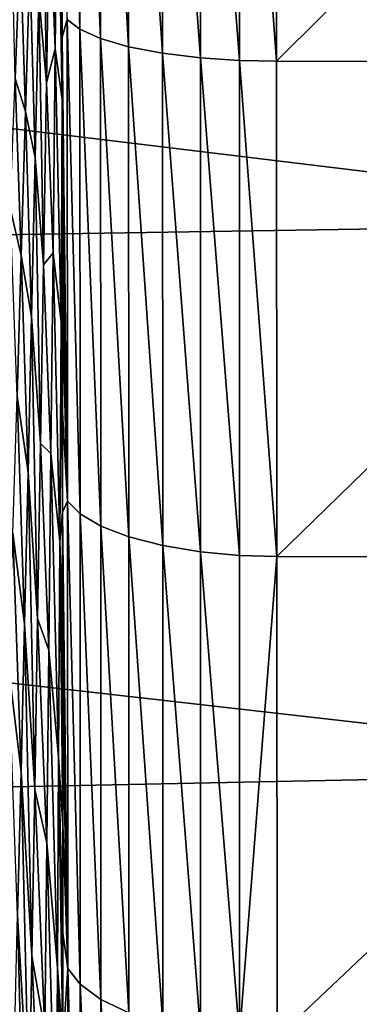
# Model space of a CAD drawing. Header units: metres. Extents: x -150 to 146, y -127 to 82.
# Tile 231 of 256: x 141.18 to 142.29, y -8.09 to -4.88. Entities that reach past the tile are written whole.
import ezdxf

# ---------------------------------------------------------------- set-up
doc = ezdxf.new("R2010")
doc.units = ezdxf.units.M
doc.layers.add('solid_ELLA_AP_WANNE_SW0001', color=7, linetype='CONTINUOUS')

msp = doc.modelspace()

# ---------------------------------------------------------------- linework, layer by layer
at = {"layer": 'solid_ELLA_AP_WANNE_SW0001'}
for points in [[(141.336075, -3.270245, -78.67881), (141.377609, -3.291342, -78.802818), (141.378372, -4.907186, -78.455215)], [(141.337082, -4.875668, -78.333359), (141.336075, -3.270245, -78.67881), (141.378372, -4.907186, -78.455215)], [(141.377609, -3.291342, -78.802818), (141.445099, -3.311448, -78.92115), (141.445633, -4.937254, -78.571556)], [(141.378372, -4.907186, -78.455215), (141.377609, -3.291342, -78.802818), (141.445633, -4.937254, -78.571556)], [(141.445099, -3.311448, -78.92115), (141.536819, -3.329245, -79.02607), (141.537125, -4.963905, -78.674767)], [(141.445633, -4.937254, -78.571556), (141.445099, -3.311448, -78.92115), (141.537125, -4.963905, -78.674767)], [(141.536819, -3.329245, -79.02607), (141.647934, -3.343589, -79.110832), (141.648071, -4.985425, -78.758224)], [(141.537125, -4.963905, -78.674767), (141.536819, -3.329245, -79.02607), (141.648071, -4.985425, -78.758224)], [(141.647934, -3.343589, -79.110832), (141.771362, -3.353738, -79.171051), (141.771393, -5.000702, -78.817596)], [(141.648071, -4.985425, -78.758224), (141.647934, -3.343589, -79.110832), (141.771393, -5.000702, -78.817596)], [(141.771362, -3.353738, -79.171051), (141.899185, -3.359477, -79.205421), (141.899155, -5.009405, -78.851593)], [(141.771393, -5.000702, -78.817596), (141.771362, -3.353738, -79.171051), (141.899155, -5.009405, -78.851593)], [(141.899155, -5.009405, -78.851593), (141.899185, -3.359477, -79.205421), (142.019592, -5.011004, -78.862022)], [(141.899185, -3.359477, -79.205421), (142.018295, -3.35944, -79.215782), (142.019592, -5.011004, -78.862022)], [(143.681717, -3.360314, -79.215637), (142.019592, -5.011004, -78.862022), (142.018295, -3.35944, -79.215782)], [(143.681717, -3.360314, -79.215637), (143.68042, -5.012273, -78.861694), (142.019592, -5.011004, -78.862022)], [(143.680542, -5.537427, 22.323462), (143.680542, -3.711515, 22.698561), (129.853088, -3.858704, 22.674004)], [(143.680542, -5.537427, 22.323462), (129.853088, -3.858704, 22.674004), (129.853088, -5.753788, 22.268677)], [(141.244385, -4.797304, -76.450737), (141.256332, -4.25957, -76.900192), (141.268738, -5.081599, -76.922867)], [(141.256332, -4.25957, -76.900192), (141.278427, -4.477315, -77.34005), (141.268738, -5.081599, -76.922867)], [(141.278427, -4.477315, -77.34005), (141.304565, -4.295716, -77.990791), (141.297485, -4.971006, -77.635429)], [(141.297485, -4.971006, -77.635429), (141.304565, -4.295716, -77.990791), (141.320755, -5.13567, -78.135872)], [(141.304565, -4.295716, -77.990791), (141.320618, -4.932655, -78.19101), (141.320755, -5.13567, -78.135872)], [(141.304565, -4.295716, -77.990791), (141.320419, -4.645422, -78.264816), (141.320618, -4.932655, -78.19101)], [(141.152863, -4.463403, -74.487038), (141.182785, -4.635003, -75.094795), (141.166412, -5.06775, -74.534348)], [(141.268738, -5.081599, -76.922867), (141.278427, -4.477315, -77.34005), (141.297485, -4.971006, -77.635429)], [(141.166412, -5.06775, -74.534348), (141.182785, -4.635003, -75.094795), (141.201035, -5.175449, -75.295906)], [(141.182785, -4.635003, -75.094795), (141.215256, -4.69571, -75.814728), (141.201035, -5.175449, -75.295906)], [(141.337082, -4.875668, -78.333359), (141.320618, -4.932655, -78.19101), (141.320419, -4.645422, -78.264816)], [(141.201035, -5.175449, -75.295906), (141.215256, -4.69571, -75.814728), (141.232513, -5.325935, -75.977242)], [(141.215256, -4.69571, -75.814728), (141.244385, -4.797304, -76.450737), (141.232513, -5.325935, -75.977242)], [(141.232513, -5.325935, -75.977242), (141.244385, -4.797304, -76.450737), (141.259155, -5.675862, -76.478592)], [(141.244385, -4.797304, -76.450737), (141.268738, -5.081599, -76.922867), (141.259155, -5.675862, -76.478592)], [(141.337906, -6.446327, -77.854065), (141.320618, -4.932655, -78.19101), (141.337082, -4.875668, -78.333359)], [(141.337082, -4.875668, -78.333359), (141.378372, -4.907186, -78.455215), (141.378998, -6.488025, -77.9729)], [(141.337906, -6.446327, -77.854065), (141.337082, -4.875668, -78.333359), (141.378998, -6.488025, -77.9729)], [(141.378372, -4.907186, -78.455215), (141.445633, -4.937254, -78.571556), (141.446075, -6.52783, -78.086388)], [(141.378998, -6.488025, -77.9729), (141.378372, -4.907186, -78.455215), (141.446075, -6.52783, -78.086388)], [(141.337906, -6.446327, -77.854065), (141.320755, -5.13567, -78.135872), (141.320618, -4.932655, -78.19101)], [(141.445633, -4.937254, -78.571556), (141.537125, -4.963905, -78.674767), (141.537399, -6.563139, -78.187119)], [(141.446075, -6.52783, -78.086388), (141.445633, -4.937254, -78.571556), (141.537399, -6.563139, -78.187119)], [(141.268738, -5.081599, -76.922867), (141.297485, -4.971006, -77.635429), (141.290482, -5.636483, -77.250099)], [(141.290482, -5.636483, -77.250099), (141.297485, -4.971006, -77.635429), (141.316635, -5.862736, -77.80761)], [(141.297485, -4.971006, -77.635429), (141.320755, -5.13567, -78.135872), (141.316635, -5.862736, -77.80761)], [(141.537125, -4.963905, -78.674767), (141.648071, -4.985425, -78.758224), (141.648209, -6.591683, -78.268623)], [(141.537399, -6.563139, -78.187119), (141.537125, -4.963905, -78.674767), (141.648209, -6.591683, -78.268623)], [(141.648071, -4.985425, -78.758224), (141.771393, -5.000702, -78.817596), (141.771439, -6.611987, -78.326675)], [(141.648209, -6.591683, -78.268623), (141.648071, -4.985425, -78.758224), (141.771439, -6.611987, -78.326675)], [(141.771393, -5.000702, -78.817596), (141.899155, -5.009405, -78.851593), (141.899139, -6.623604, -78.360008)], [(141.771439, -6.611987, -78.326675), (141.771393, -5.000702, -78.817596), (141.899139, -6.623604, -78.360008)], [(141.899139, -6.623604, -78.360008), (141.899155, -5.009405, -78.851593), (142.020737, -6.627352, -78.369987)], [(141.899155, -5.009405, -78.851593), (142.019592, -5.011004, -78.862022), (142.020737, -6.627352, -78.369987)], [(143.68042, -5.012273, -78.861694), (142.020737, -6.627352, -78.369987), (142.019592, -5.011004, -78.862022)], [(143.68042, -5.012273, -78.861694), (143.679276, -6.629017, -78.369408), (142.020737, -6.627352, -78.369987)], [(141.150131, -5.490671, -73.953651), (141.166412, -5.06775, -74.534348), (141.186935, -5.645233, -74.75515)], [(141.166412, -5.06775, -74.534348), (141.201035, -5.175449, -75.295906), (141.186935, -5.645233, -74.75515)], [(141.259155, -5.675862, -76.478592), (141.268738, -5.081599, -76.922867), (141.290482, -5.636483, -77.250099)], [(141.316635, -5.862736, -77.80761), (141.320755, -5.13567, -78.135872), (141.321228, -5.840095, -77.926979)], [(141.320755, -5.13567, -78.135872), (141.32103, -5.530314, -78.022522), (141.321228, -5.840095, -77.926979)], [(141.320755, -5.13567, -78.135872), (141.320816, -5.227351, -78.110245), (141.32103, -5.530314, -78.022522)], [(141.337906, -6.446327, -77.854065), (141.320816, -5.227351, -78.110245), (141.320755, -5.13567, -78.135872)], [(141.186935, -5.645233, -74.75515), (141.201035, -5.175449, -75.295906), (141.220764, -5.844454, -75.480164)], [(141.201035, -5.175449, -75.295906), (141.232513, -5.325935, -75.977242), (141.220764, -5.844454, -75.480164)], [(141.337906, -6.446327, -77.854065), (141.32103, -5.530314, -78.022522), (141.320816, -5.227351, -78.110245)], [(141.220764, -5.844454, -75.480164), (141.232513, -5.325935, -75.977242), (141.249664, -6.258932, -76.007713)], [(141.232513, -5.325935, -75.977242), (141.259155, -5.675862, -76.478592), (141.249664, -6.258932, -76.007713)], [(141.150131, -5.490671, -73.953651), (141.186935, -5.645233, -74.75515), (141.172943, -6.104106, -74.192955)], [(143.680542, -7.327147, 21.801672), (143.680542, -5.537427, 22.323462), (129.853088, -5.753788, 22.268677)], [(141.337906, -6.446327, -77.854065), (141.321228, -5.840095, -77.926979), (141.32103, -5.530314, -78.022522)], [(141.172943, -6.104106, -74.192955), (141.186935, -5.645233, -74.75515), (141.209106, -6.351872, -74.960007)], [(141.186935, -5.645233, -74.75515), (141.220764, -5.844454, -75.480164), (141.209106, -6.351872, -74.960007)], [(141.259155, -5.675862, -76.478592), (141.290482, -5.636483, -77.250099), (141.283569, -6.29078, -76.835205)], [(141.283569, -6.29078, -76.835205), (141.290482, -5.636483, -77.250099), (141.312607, -6.578049, -77.448395)], [(141.290482, -5.636483, -77.250099), (141.316635, -5.862736, -77.80761), (141.312607, -6.578049, -77.448395)], [(141.249664, -6.258932, -76.007713), (141.259155, -5.675862, -76.478592), (141.283569, -6.29078, -76.835205)], [(143.680542, -7.327147, 21.801672), (129.853088, -5.753788, 22.268677), (129.853088, -7.608023, 21.705252)], [(141.209106, -6.351872, -74.960007), (141.220764, -5.844454, -75.480164), (141.24028, -6.829695, -75.510788)], [(141.220764, -5.844454, -75.480164), (141.249664, -6.258932, -76.007713), (141.24028, -6.829695, -75.510788)], [(141.316635, -5.862736, -77.80761), (141.321228, -5.840095, -77.926979), (141.321411, -6.157071, -77.823067)], [(141.337906, -6.446327, -77.854065), (141.321411, -6.157071, -77.823067), (141.321228, -5.840095, -77.926979)], [(141.312607, -6.578049, -77.448395), (141.316635, -5.862736, -77.80761), (141.321609, -6.482307, -77.710487)], [(141.316635, -5.862736, -77.80761), (141.321411, -6.157071, -77.823067), (141.321609, -6.482307, -77.710487)], [(141.159058, -6.551112, -73.609787), (141.172943, -6.104106, -74.192955), (141.197571, -6.8472, -74.417274)], [(141.172943, -6.104106, -74.192955), (141.209106, -6.351872, -74.960007), (141.197571, -6.8472, -74.417274)], [(141.337906, -6.446327, -77.854065), (141.321609, -6.482307, -77.710487), (141.321411, -6.157071, -77.823067)], [(141.24028, -6.829695, -75.510788), (141.249664, -6.258932, -76.007713), (141.276718, -6.932623, -76.391266)], [(141.249664, -6.258932, -76.007713), (141.283569, -6.29078, -76.835205), (141.276718, -6.932623, -76.391266)], [(141.276718, -6.932623, -76.391266), (141.283569, -6.29078, -76.835205), (141.308624, -7.280737, -77.058121)], [(141.283569, -6.29078, -76.835205), (141.312607, -6.578049, -77.448395), (141.308624, -7.280737, -77.058121)], [(141.197571, -6.8472, -74.417274), (141.209106, -6.351872, -74.960007), (141.231003, -7.38704, -74.988403)], [(141.209106, -6.351872, -74.960007), (141.24028, -6.829695, -75.510788), (141.231003, -7.38704, -74.988403)], [(141.338562, -7.970984, -77.244186), (141.321609, -6.482307, -77.710487), (141.337906, -6.446327, -77.854065)], [(141.337906, -6.446327, -77.854065), (141.378998, -6.488025, -77.9729), (141.379501, -8.022599, -77.359116)], [(141.338562, -7.970984, -77.244186), (141.337906, -6.446327, -77.854065), (141.379501, -8.022599, -77.359116)], [(141.312607, -6.578049, -77.448395), (141.321609, -6.482307, -77.710487), (141.321793, -6.814612, -77.588631)], [(141.338562, -7.970984, -77.244186), (141.321793, -6.814612, -77.588631), (141.321609, -6.482307, -77.710487)], [(141.378998, -6.488025, -77.9729), (141.446075, -6.52783, -78.086388), (141.446426, -8.071895, -77.46891)], [(141.379501, -8.022599, -77.359116), (141.378998, -6.488025, -77.9729), (141.446426, -8.071895, -77.46891)], [(141.145325, -6.985306, -73.006226), (141.159058, -6.551112, -73.609787), (141.186157, -7.329453, -73.85247)], [(141.159058, -6.551112, -73.609787), (141.197571, -6.8472, -74.417274), (141.186157, -7.329453, -73.85247)], [(141.446075, -6.52783, -78.086388), (141.537399, -6.563139, -78.187119), (141.537628, -8.115647, -77.566391)], [(141.446426, -8.071895, -77.46891), (141.446075, -6.52783, -78.086388), (141.537628, -8.115647, -77.566391)], [(141.308624, -7.280737, -77.058121), (141.312607, -6.578049, -77.448395), (141.322159, -7.501431, -77.314186)], [(141.312607, -6.578049, -77.448395), (141.321976, -7.153931, -77.456757), (141.322159, -7.501431, -77.314186)], [(141.312607, -6.578049, -77.448395), (141.321793, -6.814612, -77.588631), (141.321976, -7.153931, -77.456757)], [(141.537399, -6.563139, -78.187119), (141.648209, -6.591683, -78.268623), (141.648331, -8.151046, -77.645309)], [(141.537628, -8.115647, -77.566391), (141.537399, -6.563139, -78.187119), (141.648331, -8.151046, -77.645309)], [(141.648209, -6.591683, -78.268623), (141.771439, -6.611987, -78.326675), (141.771469, -8.176259, -77.701576)], [(141.648331, -8.151046, -77.645309), (141.648209, -6.591683, -78.268623), (141.771469, -8.176259, -77.701576)], [(141.771439, -6.611987, -78.326675), (141.899139, -6.623604, -78.360008), (141.899124, -8.19073, -77.73394)], [(141.771469, -8.176259, -77.701576), (141.771439, -6.611987, -78.326675), (141.899124, -8.19073, -77.73394)], [(141.899124, -8.19073, -77.73394), (141.899139, -6.623604, -78.360008), (142.020737, -6.627352, -78.369987)], [(141.899124, -8.19073, -77.73394), (142.020737, -6.627352, -78.369987), (142.021713, -8.196313, -77.743324)], [(143.679276, -6.629017, -78.369408), (142.021713, -8.196313, -77.743324), (142.020737, -6.627352, -78.369987)], [(143.679276, -6.629017, -78.369408), (143.678314, -8.198502, -77.74234), (142.021713, -8.196313, -77.743324)], [(141.231003, -7.38704, -74.988403), (141.24028, -6.829695, -75.510788), (141.269974, -7.560808, -75.918915)], [(141.24028, -6.829695, -75.510788), (141.276718, -6.932623, -76.391266), (141.269974, -7.560808, -75.918915)], [(141.338562, -7.970984, -77.244186), (141.321976, -7.153931, -77.456757), (141.321793, -6.814612, -77.588631)], [(141.186157, -7.329453, -73.85247), (141.197571, -6.8472, -74.417274), (141.221832, -7.929855, -74.441124)], [(141.197571, -6.8472, -74.417274), (141.231003, -7.38704, -74.988403), (141.221832, -7.929855, -74.441124)], [(141.269974, -7.560808, -75.918915), (141.276718, -6.932623, -76.391266), (141.304688, -7.969531, -76.637405)], [(141.276718, -6.932623, -76.391266), (141.308624, -7.280737, -77.058121), (141.304688, -7.969531, -76.637405)], [(141.145325, -6.985306, -73.006226), (141.186157, -7.329453, -73.85247), (141.174866, -7.797658, -73.266235)], [(141.338562, -7.970984, -77.244186), (141.322159, -7.501431, -77.314186), (141.321976, -7.153931, -77.456757)], [(141.304688, -7.969531, -76.637405), (141.308624, -7.280737, -77.058121), (141.32251, -8.218314, -76.994537)], [(141.308624, -7.280737, -77.058121), (141.322342, -7.856474, -77.160362), (141.32251, -8.218314, -76.994537)], [(141.308624, -7.280737, -77.058121), (141.322159, -7.501431, -77.314186), (141.322342, -7.856474, -77.160362)], [(143.680542, -9.068661, 21.136684), (143.680542, -7.327147, 21.801672), (129.853088, -7.608023, 21.705252)], [(141.174866, -7.797658, -73.266235), (141.186157, -7.329453, -73.85247), (141.212769, -8.457041, -73.869614)], [(141.186157, -7.329453, -73.85247), (141.221832, -7.929855, -74.441124), (141.212769, -8.457041, -73.869614)], [(141.221832, -7.929855, -74.441124), (141.231003, -7.38704, -74.988403), (141.263306, -8.174129, -75.418777)], [(141.231003, -7.38704, -74.988403), (141.269974, -7.560808, -75.918915), (141.263306, -8.174129, -75.418777)], [(141.338562, -7.970984, -77.244186), (141.322342, -7.856474, -77.160362), (141.322159, -7.501431, -77.314186)], [(141.263306, -8.174129, -75.418777), (141.269974, -7.560808, -75.918915), (141.300827, -8.643185, -76.186905)], [(141.269974, -7.560808, -75.918915), (141.304688, -7.969531, -76.637405), (141.300827, -8.643185, -76.186905)], [(143.680542, -9.068661, 21.136684), (129.853088, -7.608023, 21.705252), (129.853088, -9.408245, 20.987732)], [(141.163696, -8.25086, -72.659294), (141.174866, -7.797658, -73.266235), (141.203827, -8.967522, -73.274681)], [(141.174866, -7.797658, -73.266235), (141.212769, -8.457041, -73.869614), (141.203827, -8.967522, -73.274681)], [(141.338562, -7.970984, -77.244186), (141.32251, -8.218314, -76.994537), (141.322342, -7.856474, -77.160362)], [(141.110474, -7.894406, 6.38481), (141.180649, -8.332587, 5.536919), (141.233078, -8.67477, 5.694204)], [(141.160675, -8.219821, 6.577411), (141.110474, -7.894406, 6.38481), (141.233078, -8.67477, 5.694204)], [(141.212769, -8.457041, -73.869614), (141.221832, -7.929855, -74.441124), (141.256729, -8.771382, -74.891495)], [(141.221832, -7.929855, -74.441124), (141.263306, -8.174129, -75.418777), (141.256729, -8.771382, -74.891495)], [(140.997986, -7.992071, 4.401981), (141.070328, -8.228177, 3.554528), (141.223938, -8.574006, 3.641213)], [(141.150223, -8.329459, 4.524649), (140.997986, -7.992071, 4.401981), (141.223938, -8.574006, 3.641213)], [(141.078796, -7.994471, 5.377426), (141.150223, -8.329459, 4.524649), (141.253967, -8.680256, 4.647765)], [(141.180649, -8.332587, 5.536919), (141.078796, -7.994471, 5.377426), (141.253967, -8.680256, 4.647765)], [(141.300827, -8.643185, -76.186905), (141.304688, -7.969531, -76.637405), (141.32283, -8.96561, -76.623222)], [(141.304688, -7.969531, -76.637405), (141.322662, -8.588055, -76.815742), (141.32283, -8.96561, -76.623222)], [(141.304688, -7.969531, -76.637405), (141.32251, -8.218314, -76.994537), (141.322662, -8.588055, -76.815742)], [(141.339066, -9.438845, -76.507957), (141.32251, -8.218314, -76.994537), (141.338562, -7.970984, -77.244186)], [(141.338562, -7.970984, -77.244186), (141.379501, -8.022599, -77.359116), (141.379883, -9.499984, -76.618156)], [(141.339066, -9.438845, -76.507957), (141.338562, -7.970984, -77.244186), (141.379883, -9.499984, -76.618156)], [(141.379501, -8.022599, -77.359116), (141.446426, -8.071895, -77.46891), (141.446686, -9.558393, -76.723457)], [(141.379883, -9.499984, -76.618156), (141.379501, -8.022599, -77.359116), (141.446686, -9.558393, -76.723457)], [(140.944901, -8.047345, 2.635025), (141.006378, -8.084816, 1.789995), (141.212234, -8.418531, 1.807484)], [(141.14418, -8.37497, 2.68628), (140.944901, -8.047345, 2.635025), (141.212234, -8.418531, 1.807484)], [(141.105453, -8.128224, 0.236386), (141.212234, -8.418531, 1.807484), (141.006378, -8.084816, 1.789995)], [(141.446426, -8.071895, -77.46891), (141.537628, -8.115647, -77.566391), (141.537796, -9.610255, -76.816978)], [(141.446686, -9.558393, -76.723457), (141.446426, -8.071895, -77.46891), (141.537796, -9.610255, -76.816978)]]:
    msp.add_3dface(points, dxfattribs=at)

doc.saveas('drawing.dxf')
